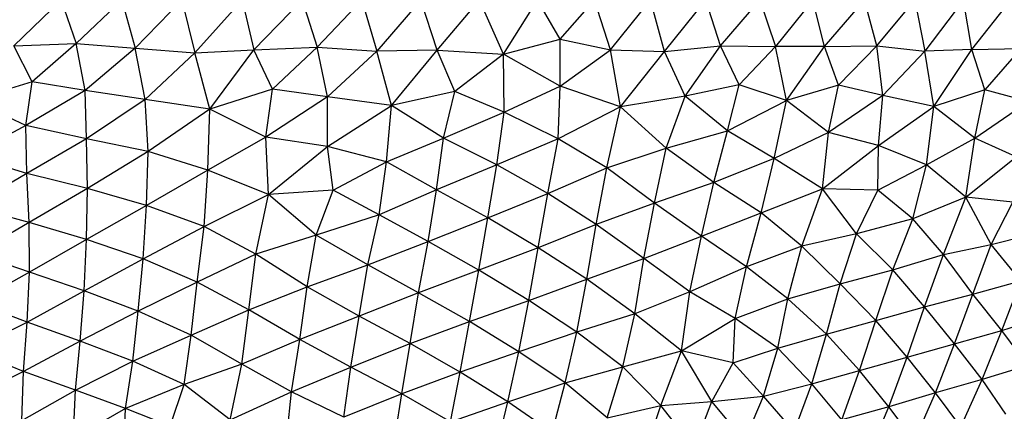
# Model space of a CAD drawing. Header units: millimetres. Extents: x -213 to 187, y -209 to 424.
# Tile 11 of 26: x -20 to 51, y -166 to -138. Entities that reach past the tile are written whole.
import ezdxf

# ---------------------------------------------------------------- set-up
doc = ezdxf.new("R2010")
doc.units = ezdxf.units.MM

msp = doc.modelspace()

# ---------------------------------------------------------------- linework, layer by layer
at = {"color": 7, "linetype": 'Continuous', "lineweight": 25}
for p, q in [((-17.463, -136.138), (-20.903, -139.437)), ((-17.463, -136.138), (-16.379, -139.28)), ((-13.083, -136.138), (-16.379, -139.28)), ((-13.083, -136.138), (-12.103, -139.617)), ((-8.715, -136.138), (-12.103, -139.617)), ((-8.715, -136.138), (-7.792, -139.943)), ((-4.348, -136.138), (-7.792, -139.943)), ((-4.348, -136.138), (-3.508, -139.733)), ((-0.003, -136.138), (-3.508, -139.733)), ((-0.003, -136.138), (1.081, -139.536)), ((4.319, -136.138), (1.081, -139.536)), ((4.319, -136.138), (5.407, -139.837)), ((8.603, -136.138), (5.407, -139.837)), ((9.79, -139.75), (8.603, -136.138)), ((9.79, -139.75), (12.849, -136.138)), ((14.589, -140.045), (12.849, -136.138)), ((14.589, -140.045), (17.045, -136.138)), ((18.689, -138.961), (17.045, -136.138)), ((18.689, -138.961), (21.184, -136.138)), ((22.34, -139.74), (21.184, -136.138)), ((22.34, -139.74), (25.254, -136.138)), ((26.25, -139.863), (25.254, -136.138)), ((26.25, -139.863), (29.26, -136.138)), ((30.328, -139.445), (29.26, -136.138)), ((30.328, -139.445), (33.181, -136.138)), ((33.181, -136.138), (34.299, -139.483)), ((37.015, -136.138), (34.299, -139.483)), ((37.87, -139.483), (37.015, -136.138)), ((37.87, -139.483), (40.757, -136.138)), ((41.658, -139.431), (40.757, -136.138)), ((41.658, -139.431), (44.4, -136.138)), ((44.4, -136.138), (45.14, -139.822)), ((47.937, -136.138), (45.14, -139.822)), ((48.551, -139.713), (47.937, -136.138)), ((48.551, -139.713), (51.358, -136.138)), ((14.589, -140.045), (18.689, -138.961)), ((18.697, -142.351), (18.689, -138.961)), ((18.689, -138.961), (22.34, -139.74)), ((-20.903, -139.437), (-16.379, -139.28)), ((-19.568, -142.055), (-20.903, -139.437)), ((-16.379, -139.28), (-19.568, -142.055)), ((-16.379, -139.28), (-12.103, -139.617)), ((-15.727, -142.683), (-16.379, -139.28)), ((-12.103, -139.617), (-15.727, -142.683)), ((-12.103, -139.617), (-7.792, -139.943)), ((-11.397, -143.317), (-12.103, -139.617)), ((-7.792, -139.943), (-3.508, -139.733)), ((-6.705, -144.019), (-3.508, -139.733)), ((-3.508, -139.733), (1.081, -139.536)), ((-2.15, -142.57), (-3.508, -139.733)), ((1.081, -139.536), (-2.15, -142.57)), ((1.081, -139.536), (5.407, -139.837)), ((1.832, -143.134), (1.081, -139.536)), ((5.407, -139.837), (1.832, -143.134)), ((9.79, -139.75), (5.407, -139.837)), ((6.463, -143.769), (5.407, -139.837)), ((6.463, -143.769), (9.79, -139.75)), ((9.79, -139.75), (14.589, -140.045)), ((11.052, -142.759), (9.79, -139.75)), ((18.697, -142.351), (22.34, -139.74)), ((23.065, -143.865), (22.34, -139.74)), ((22.34, -139.74), (26.25, -139.863)), ((23.065, -143.865), (26.25, -139.863)), ((26.25, -139.863), (30.328, -139.445)), ((27.768, -143.097), (26.25, -139.863)), ((27.768, -143.097), (30.328, -139.445)), ((31.671, -142.266), (30.328, -139.445)), ((30.328, -139.445), (34.299, -139.483)), ((34.299, -139.483), (31.671, -142.266)), ((35.096, -143.405), (34.299, -139.483)), ((37.87, -139.483), (34.299, -139.483)), ((35.096, -143.405), (37.87, -139.483)), ((37.87, -139.483), (41.658, -139.431)), ((38.873, -142.287), (37.87, -139.483)), ((38.873, -142.287), (41.658, -139.431)), ((42.081, -143.04), (41.658, -139.431)), ((41.658, -139.431), (45.14, -139.822)), ((45.14, -139.822), (42.081, -143.04)), ((48.551, -139.713), (45.14, -139.822)), ((45.789, -143.832), (45.14, -139.822)), ((45.789, -143.832), (48.551, -139.713)), ((48.551, -139.713), (52.079, -139.624)), ((49.493, -142.637), (48.551, -139.713)), ((52.079, -139.624), (49.493, -142.637)), ((-7.792, -139.943), (-11.397, -143.317)), ((-6.705, -144.019), (-7.792, -139.943)), ((14.589, -140.045), (11.052, -142.759)), ((14.642, -144.248), (14.589, -140.045)), ((18.697, -142.351), (14.589, -140.045)), ((-19.568, -142.055), (-23.978, -143.374)), ((-20.026, -145.216), (-19.568, -142.055)), ((-15.727, -142.683), (-20.026, -145.216)), ((-15.727, -142.683), (-19.568, -142.055)), ((-11.397, -143.317), (-15.727, -142.683)), ((-15.639, -146.179), (-15.727, -142.683)), ((-2.15, -142.57), (-6.705, -144.019)), ((-2.631, -146.063), (-2.15, -142.57)), ((1.832, -143.134), (-2.15, -142.57)), ((14.642, -144.248), (18.697, -142.351)), ((18.544, -146.167), (18.697, -142.351)), ((23.065, -143.865), (18.697, -142.351)), ((31.671, -142.266), (27.768, -143.097)), ((30.828, -145.603), (31.671, -142.266)), ((35.096, -143.405), (31.671, -142.266)), ((38.873, -142.287), (35.096, -143.405)), ((38.137, -145.716), (38.873, -142.287)), ((42.081, -143.04), (38.873, -142.287)), ((49.493, -142.637), (45.789, -143.832)), ((48.753, -146.131), (49.493, -142.637)), ((52.629, -143.469), (49.493, -142.637)), ((-20.026, -145.216), (-23.978, -143.374)), ((-11.397, -143.317), (-15.639, -146.179)), ((-6.705, -144.019), (-11.397, -143.317)), ((-11.157, -147.1), (-11.397, -143.317)), ((1.832, -143.134), (-2.631, -146.063)), ((1.825, -146.723), (1.832, -143.134)), ((6.463, -143.769), (1.832, -143.134)), ((11.052, -142.759), (6.463, -143.769)), ((10.232, -146.139), (11.052, -142.759)), ((14.642, -144.248), (11.052, -142.759)), ((27.768, -143.097), (23.065, -143.865)), ((26.391, -146.845), (27.768, -143.097)), ((30.828, -145.603), (27.768, -143.097)), ((30.828, -145.603), (35.096, -143.405)), ((34.219, -147.611), (35.096, -143.405)), ((38.137, -145.716), (35.096, -143.405)), ((42.081, -143.04), (38.137, -145.716)), ((41.78, -146.656), (42.081, -143.04)), ((45.789, -143.832), (42.081, -143.04)), ((-6.705, -144.019), (-11.157, -147.1)), ((-6.85, -148.455), (-6.705, -144.019)), ((-2.631, -146.063), (-6.705, -144.019)), ((1.825, -146.723), (6.463, -143.769)), ((6.097, -147.851), (6.463, -143.769)), ((10.232, -146.139), (6.463, -143.769)), ((23.065, -143.865), (18.544, -146.167)), ((22.081, -148.285), (23.065, -143.865)), ((26.391, -146.845), (23.065, -143.865)), ((41.78, -146.656), (45.789, -143.832)), ((45.263, -148.053), (45.789, -143.832)), ((48.753, -146.131), (45.789, -143.832)), ((48.753, -146.131), (52.629, -143.469)), ((10.232, -146.139), (14.642, -144.248)), ((14.1, -148.068), (14.642, -144.248)), ((18.544, -146.167), (14.642, -144.248)), ((-20.026, -145.216), (-24.15, -147.412)), ((-15.639, -146.179), (-20.026, -145.216)), ((-19.961, -148.696), (-20.026, -145.216)), ((-15.639, -146.179), (-19.961, -148.696)), ((-11.157, -147.1), (-15.639, -146.179)), ((-15.574, -149.778), (-15.639, -146.179)), ((-2.631, -146.063), (-6.85, -148.455)), ((1.825, -146.723), (-2.631, -146.063)), ((-2.44, -150.199), (-2.631, -146.063)), ((6.097, -147.851), (10.232, -146.139)), ((9.744, -149.864), (10.232, -146.139)), ((14.1, -148.068), (10.232, -146.139)), ((18.544, -146.167), (14.1, -148.068)), ((17.812, -150.141), (18.544, -146.167)), ((22.081, -148.285), (18.544, -146.167)), ((26.391, -146.845), (30.828, -145.603)), ((29.836, -149.329), (30.828, -145.603)), ((34.219, -147.611), (30.828, -145.603)), ((38.137, -145.716), (34.219, -147.611)), ((37.706, -149.796), (38.137, -145.716)), ((41.78, -146.656), (38.137, -145.716)), ((45.263, -148.053), (48.753, -146.131)), ((48.104, -150.389), (48.753, -146.131)), ((51.751, -147.475), (48.753, -146.131)), ((-2.44, -150.199), (1.825, -146.723)), ((2.237, -149.902), (1.825, -146.723)), ((6.097, -147.851), (1.825, -146.723)), ((22.081, -148.285), (26.391, -146.845)), ((25.529, -150.83), (26.391, -146.845)), ((29.836, -149.329), (26.391, -146.845)), ((37.706, -149.796), (41.78, -146.656)), ((41.73, -149.895), (41.78, -146.656)), ((45.263, -148.053), (41.78, -146.656)), ((-19.961, -148.696), (-24.15, -147.412)), ((-11.157, -147.1), (-15.574, -149.778)), ((-11.29, -151.006), (-11.157, -147.1)), ((-6.85, -148.455), (-11.157, -147.1)), ((34.219, -147.611), (29.836, -149.329)), ((33.277, -151.533), (34.219, -147.611)), ((37.706, -149.796), (34.219, -147.611)), ((48.104, -150.389), (51.751, -147.475)), ((-6.85, -148.455), (-11.29, -151.006)), ((-7.102, -152.534), (-6.85, -148.455)), ((-2.44, -150.199), (-6.85, -148.455)), ((2.237, -149.902), (6.097, -147.851)), ((5.578, -151.673), (6.097, -147.851)), ((9.744, -149.864), (6.097, -147.851)), ((14.1, -148.068), (9.744, -149.864)), ((13.459, -151.905), (14.1, -148.068)), ((17.812, -150.141), (14.1, -148.068)), ((17.812, -150.141), (22.081, -148.285)), ((21.302, -152.384), (22.081, -148.285)), ((25.529, -150.83), (22.081, -148.285)), ((41.73, -149.895), (45.263, -148.053)), ((44.263, -151.98), (45.263, -148.053)), ((48.104, -150.389), (45.263, -148.053)), ((-19.961, -148.696), (-24.028, -151.074)), ((-15.574, -149.778), (-19.961, -148.696)), ((-19.805, -152.234), (-19.961, -148.696)), ((-15.574, -149.778), (-19.805, -152.234)), ((-15.628, -153.473), (-15.574, -149.778)), ((-11.29, -151.006), (-15.574, -149.778)), ((9.744, -149.864), (5.578, -151.673)), ((9.118, -153.623), (9.744, -149.864)), ((13.459, -151.905), (9.744, -149.864)), ((29.836, -149.329), (25.529, -150.83)), ((28.943, -153.229), (29.836, -149.329)), ((33.277, -151.533), (29.836, -149.329)), ((33.277, -151.533), (37.706, -149.796)), ((36.218, -153.939), (37.706, -149.796)), ((40.178, -153.054), (37.706, -149.796)), ((41.73, -149.895), (37.706, -149.796)), ((-7.102, -152.534), (-2.44, -150.199)), ((-3.356, -154.537), (-2.44, -150.199)), ((2.237, -149.902), (-2.44, -150.199)), ((1.008, -153.155), (-2.44, -150.199)), ((1.008, -153.155), (2.237, -149.902)), ((5.578, -151.673), (2.237, -149.902)), ((13.459, -151.905), (17.812, -150.141)), ((17.114, -154.06), (17.812, -150.141)), ((21.302, -152.384), (17.812, -150.141)), ((40.178, -153.054), (41.73, -149.895)), ((44.263, -151.98), (41.73, -149.895)), ((48.104, -150.389), (44.263, -151.98)), ((46.476, -154.548), (48.104, -150.389)), ((49.951, -153.835), (48.104, -150.389)), ((51.5, -150.757), (48.104, -150.389)), ((-19.805, -152.234), (-24.028, -151.074)), ((-11.29, -151.006), (-15.628, -153.473)), ((-11.538, -154.86), (-11.29, -151.006)), ((-7.102, -152.534), (-11.29, -151.006)), ((25.529, -150.83), (21.302, -152.384)), ((24.774, -154.837), (25.529, -150.83)), ((28.943, -153.229), (25.529, -150.83)), ((49.951, -153.835), (51.5, -150.757)), ((5.578, -151.673), (1.008, -153.155)), ((4.754, -155.308), (5.578, -151.673)), ((9.118, -153.623), (5.578, -151.673)), ((9.118, -153.623), (13.459, -151.905)), ((12.796, -155.695), (13.459, -151.905)), ((17.114, -154.06), (13.459, -151.905)), ((28.943, -153.229), (33.277, -151.533)), ((32.193, -155.449), (33.277, -151.533)), ((36.218, -153.939), (33.277, -151.533)), ((44.263, -151.98), (40.178, -153.054)), ((42.806, -155.664), (44.263, -151.98)), ((46.476, -154.548), (44.263, -151.98)), ((-19.805, -152.234), (-23.661, -154.512)), ((-15.628, -153.473), (-19.805, -152.234)), ((-19.763, -155.841), (-19.805, -152.234)), ((-11.538, -154.86), (-7.102, -152.534)), ((-7.617, -156.558), (-7.102, -152.534)), ((-3.356, -154.537), (-7.102, -152.534)), ((21.302, -152.384), (17.114, -154.06)), ((20.627, -156.347), (21.302, -152.384)), ((24.774, -154.837), (21.302, -152.384)), ((1.008, -153.155), (-3.356, -154.537)), ((0.367, -156.891), (1.008, -153.155)), ((4.754, -155.308), (1.008, -153.155)), ((24.774, -154.837), (28.943, -153.229)), ((28.1, -157.262), (28.943, -153.229)), ((32.193, -155.449), (28.943, -153.229)), ((40.178, -153.054), (36.218, -153.939)), ((38.999, -156.68), (40.178, -153.054)), ((42.806, -155.664), (40.178, -153.054)), ((49.951, -153.835), (53.537, -152.925)), ((-15.628, -153.473), (-19.763, -155.841)), ((-15.803, -157.18), (-15.628, -153.473)), ((-11.538, -154.86), (-15.628, -153.473)), ((4.754, -155.308), (9.118, -153.623)), ((8.439, -157.322), (9.118, -153.623)), ((12.796, -155.695), (9.118, -153.623)), ((17.114, -154.06), (12.796, -155.695)), ((16.423, -157.878), (17.114, -154.06)), ((20.627, -156.347), (17.114, -154.06)), ((36.218, -153.939), (32.193, -155.449)), ((35.196, -157.757), (36.218, -153.939)), ((38.999, -156.68), (36.218, -153.939)), ((46.476, -154.548), (49.951, -153.835)), ((48.616, -157.42), (49.951, -153.835)), ((52.091, -156.459), (49.951, -153.835)), ((-19.763, -155.841), (-23.661, -154.512)), ((-15.803, -157.18), (-11.538, -154.86)), ((-11.882, -158.649), (-11.538, -154.86)), ((-7.617, -156.558), (-11.538, -154.86)), ((-3.356, -154.537), (-7.617, -156.558)), ((-3.878, -158.558), (-3.356, -154.537)), ((0.367, -156.891), (-3.356, -154.537)), ((20.627, -156.347), (24.774, -154.837)), ((24.106, -158.851), (24.774, -154.837)), ((28.1, -157.262), (24.774, -154.837)), ((42.806, -155.664), (46.476, -154.548)), ((45.114, -158.333), (46.476, -154.548)), ((48.616, -157.42), (46.476, -154.548)), ((0.367, -156.891), (4.754, -155.308)), ((4.117, -159.011), (4.754, -155.308)), ((8.439, -157.322), (4.754, -155.308)), ((32.193, -155.449), (28.1, -157.262)), ((31.377, -159.187), (32.193, -155.449)), ((35.196, -157.757), (32.193, -155.449)), ((-19.763, -155.841), (-23.673, -158.024)), ((-19.931, -159.455), (-19.763, -155.841)), ((-15.803, -157.18), (-19.763, -155.841)), ((12.796, -155.695), (8.439, -157.322)), ((12.124, -159.411), (12.796, -155.695)), ((16.423, -157.878), (12.796, -155.695)), ((38.999, -156.68), (42.806, -155.664)), ((41.585, -159.333), (42.806, -155.664)), ((45.114, -158.333), (42.806, -155.664)), ((-7.617, -156.558), (-11.882, -158.649)), ((-8.048, -160.388), (-7.617, -156.558)), ((-3.878, -158.558), (-7.617, -156.558)), ((-3.878, -158.558), (0.367, -156.891)), ((-0.174, -160.7), (0.367, -156.891)), ((4.117, -159.011), (0.367, -156.891)), ((16.423, -157.878), (20.627, -156.347)), ((19.906, -160.166), (20.627, -156.347)), ((24.106, -158.851), (20.627, -156.347)), ((35.196, -157.757), (38.999, -156.68)), ((37.996, -160.326), (38.999, -156.68)), ((41.585, -159.333), (38.999, -156.68)), ((48.616, -157.42), (52.091, -156.459)), ((50.702, -160.05), (52.091, -156.459)), ((-19.931, -159.455), (-15.803, -157.18)), ((-16.089, -160.827), (-15.803, -157.18)), ((-11.882, -158.649), (-15.803, -157.18)), ((8.439, -157.322), (4.117, -159.011)), ((7.817, -161.001), (8.439, -157.322)), ((12.124, -159.411), (8.439, -157.322)), ((28.1, -157.262), (24.106, -158.851)), ((27.505, -161.535), (28.1, -157.262)), ((31.377, -159.187), (28.1, -157.262)), ((45.114, -158.333), (48.616, -157.42)), ((47.292, -161.029), (48.616, -157.42)), ((50.702, -160.05), (48.616, -157.42)), ((-19.931, -159.455), (-23.673, -158.024)), ((12.124, -159.411), (16.423, -157.878)), ((15.691, -161.591), (16.423, -157.878)), ((19.906, -160.166), (16.423, -157.878)), ((31.377, -159.187), (35.196, -157.757)), ((34.482, -161.345), (35.196, -157.757)), ((37.996, -160.326), (35.196, -157.757)), ((41.585, -159.333), (45.114, -158.333)), ((43.847, -161.993), (45.114, -158.333)), ((47.292, -161.029), (45.114, -158.333)), ((-11.882, -158.649), (-16.089, -160.827)), ((-12.275, -162.276), (-11.882, -158.649)), ((-8.048, -160.388), (-11.882, -158.649)), ((-8.048, -160.388), (-3.878, -158.558)), ((-4.386, -162.483), (-3.878, -158.558)), ((-0.174, -160.7), (-3.878, -158.558)), ((4.117, -159.011), (-0.174, -160.7)), ((3.534, -162.717), (4.117, -159.011)), ((7.817, -161.001), (4.117, -159.011)), ((24.106, -158.851), (19.906, -160.166)), ((23.233, -162.678), (24.106, -158.851)), ((27.505, -161.535), (24.106, -158.851)), ((50.702, -160.05), (54.063, -158.971)), ((-24.039, -161.473), (-19.931, -159.455)), ((-20.194, -163.014), (-19.931, -159.455)), ((-16.089, -160.827), (-19.931, -159.455)), ((7.817, -161.001), (12.124, -159.411)), ((11.449, -163.067), (12.124, -159.411)), ((15.691, -161.591), (12.124, -159.411)), ((27.505, -161.535), (31.377, -159.187)), ((31.228, -162.396), (31.377, -159.187)), ((34.482, -161.345), (31.377, -159.187)), ((37.996, -160.326), (41.585, -159.333)), ((40.403, -162.962), (41.585, -159.333)), ((43.847, -161.993), (41.585, -159.333)), ((-12.275, -162.276), (-8.048, -160.388)), ((-8.551, -163.972), (-8.048, -160.388)), ((-4.386, -162.483), (-8.048, -160.388)), ((19.906, -160.166), (15.691, -161.591)), ((19.063, -163.855), (19.906, -160.166)), ((23.233, -162.678), (19.906, -160.166)), ((34.482, -161.345), (37.996, -160.326)), ((36.935, -163.917), (37.996, -160.326)), ((40.403, -162.962), (37.996, -160.326)), ((47.292, -161.029), (50.702, -160.05)), ((49.279, -163.597), (50.702, -160.05)), ((52.583, -162.595), (50.702, -160.05)), ((-16.089, -160.827), (-20.194, -163.014)), ((-16.425, -164.379), (-16.089, -160.827)), ((-12.275, -162.276), (-16.089, -160.827)), ((-0.174, -160.7), (-4.386, -162.483)), ((-0.781, -164.497), (-0.174, -160.7)), ((3.534, -162.717), (-0.174, -160.7)), ((3.534, -162.717), (7.817, -161.001)), ((7.23, -164.642), (7.817, -161.001)), ((11.449, -163.067), (7.817, -161.001)), ((43.847, -161.993), (47.292, -161.029)), ((45.907, -164.577), (47.292, -161.029)), ((49.279, -163.597), (47.292, -161.029)), ((-20.194, -163.014), (-24.039, -161.473)), ((15.691, -161.591), (11.449, -163.067)), ((14.901, -165.217), (15.691, -161.591)), ((19.063, -163.855), (15.691, -161.591)), ((23.233, -162.678), (27.505, -161.535)), ((25.998, -165.483), (27.505, -161.535)), ((29.683, -165.188), (27.505, -161.535)), ((31.228, -162.396), (27.505, -161.535)), ((31.228, -162.396), (34.482, -161.345)), ((33.437, -164.815), (34.482, -161.345)), ((36.935, -163.917), (34.482, -161.345)), ((40.403, -162.962), (43.847, -161.993)), ((42.516, -165.577), (43.847, -161.993)), ((45.907, -164.577), (43.847, -161.993)), ((-16.425, -164.379), (-12.275, -162.276)), ((-12.82, -165.697), (-12.275, -162.276)), ((-8.551, -163.972), (-12.275, -162.276)), ((-4.386, -162.483), (-8.551, -163.972)), ((-5.214, -166.524), (-4.386, -162.483)), ((-0.781, -164.497), (-4.386, -162.483)), ((-0.781, -164.497), (3.534, -162.717)), ((3.026, -166.34), (3.534, -162.717)), ((7.23, -164.642), (3.534, -162.717)), ((19.063, -163.855), (23.233, -162.678)), ((22.104, -166.373), (23.233, -162.678)), ((25.998, -165.483), (23.233, -162.678)), ((29.683, -165.188), (31.228, -162.396)), ((33.437, -164.815), (31.228, -162.396)), ((52.583, -162.595), (49.279, -163.597)), ((-20.194, -163.014), (-24.161, -165.011)), ((-20.327, -166.565), (-20.194, -163.014)), ((-16.425, -164.379), (-20.194, -163.014)), ((11.449, -163.067), (7.23, -164.642)), ((10.755, -166.67), (11.449, -163.067)), ((14.901, -165.217), (11.449, -163.067)), ((36.935, -163.917), (40.403, -162.962)), ((39.121, -166.517), (40.403, -162.962)), ((42.516, -165.577), (40.403, -162.962)), ((-8.551, -163.972), (-12.82, -165.697)), ((-9.562, -166.982), (-8.551, -163.972)), ((-5.214, -166.524), (-8.551, -163.972)), ((14.901, -165.217), (19.063, -163.855)), ((18.113, -167.432), (19.063, -163.855)), ((22.104, -166.373), (19.063, -163.855)), ((33.437, -164.815), (36.935, -163.917)), ((35.665, -167.368), (36.935, -163.917)), ((39.121, -166.517), (36.935, -163.917)), ((49.279, -163.597), (45.907, -164.577)), ((47.742, -167.026), (49.279, -163.597)), ((51.011, -166.117), (49.279, -163.597)), ((-20.327, -166.565), (-16.425, -164.379)), ((-16.608, -167.883), (-16.425, -164.379)), ((-12.82, -165.697), (-16.425, -164.379)), ((-5.214, -166.524), (-0.781, -164.497)), ((-1.155, -168.112), (-0.781, -164.497)), ((3.026, -166.34), (-0.781, -164.497)), ((7.23, -164.642), (3.026, -166.34)), ((6.658, -168.24), (7.23, -164.642)), ((10.755, -166.67), (7.23, -164.642)), ((29.683, -165.188), (33.437, -164.815)), ((32.056, -168.028), (33.437, -164.815)), ((35.665, -167.368), (33.437, -164.815)), ((45.907, -164.577), (42.516, -165.577)), ((44.385, -168.04), (45.907, -164.577)), ((47.742, -167.026), (45.907, -164.577)), ((10.755, -166.67), (14.901, -165.217)), ((14.039, -168.761), (14.901, -165.217)), ((18.113, -167.432), (14.901, -165.217)), ((22.104, -166.373), (25.998, -165.483)), ((24.785, -169.094), (25.998, -165.483)), ((25.998, -165.483), (29.683, -165.188)), ((28.417, -168.537), (25.998, -165.483)), ((28.417, -168.537), (29.683, -165.188)), ((32.056, -168.028), (29.683, -165.188)), ((42.516, -165.577), (39.121, -166.517)), ((41.047, -169.116), (42.516, -165.577)), ((44.385, -168.04), (42.516, -165.577)), ((-12.82, -165.697), (-16.608, -167.883)), ((-12.954, -169.052), (-12.82, -165.697)), ((-9.562, -166.982), (-12.82, -165.697))]:
    msp.add_line(p, q, dxfattribs=at)

doc.saveas('drawing.dxf')
